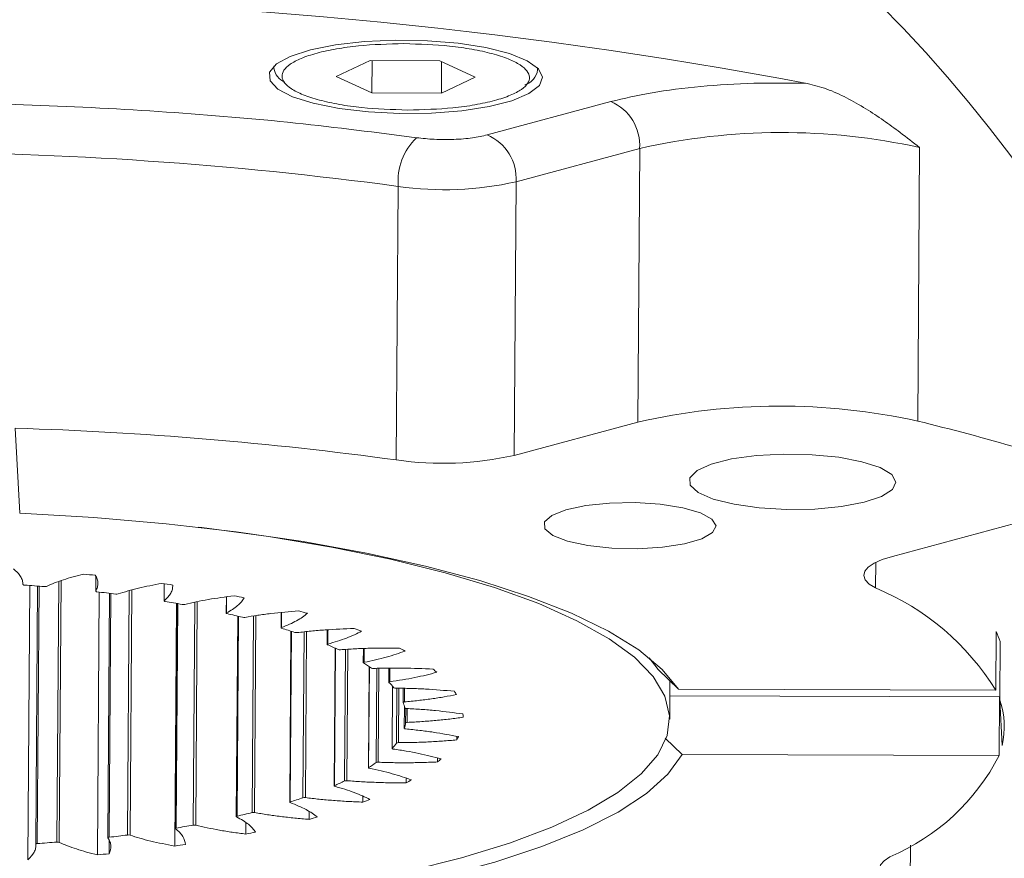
# Model space of a CAD drawing. Header units: millimetres. Extents: x 35 to 405, y 37 to 275.
# Tile 17 of 27: x 261 to 273, y 55 to 66. Entities that reach past the tile are written whole.
import ezdxf

# ---------------------------------------------------------------- set-up
doc = ezdxf.new("R2010")
doc.units = ezdxf.units.MM

msp = doc.modelspace()

# ---------------------------------------------------------------- linework, layer by layer
at = {"color": 8, "linetype": 'Continuous', "lineweight": 18}
for p, q in [((264.128, 65.0525), (264.1318, 65.0813)), ((267.3745, 65.0584), (267.3779, 65.0292)), ((271.5456, 58.961), (271.5433, 58.6446)), ((261.9308, 58.6048), (261.9321, 58.7878)), ((261.2106, 55.4955), (261.2329, 58.6668)), ((261.4751, 58.7253), (261.4525, 55.5127)), ((261.4814, 55.5095), (261.5041, 58.7358)), ((262.3541, 55.598), (262.3754, 58.6207)), ((262.7736, 58.4873), (262.775, 58.6968)), ((262.0954, 55.573), (262.1166, 58.5769)), ((262.345, 58.6127), (262.3238, 55.5999)), ((263.5426, 58.337), (263.544, 58.5353)), ((262.9224, 55.686), (262.9419, 58.4522)), ((263.1513, 58.4703), (263.132, 55.7221)), ((263.1629, 55.7214), (263.1823, 58.4768)), ((263.6723, 55.8321), (263.6897, 58.2956)), ((263.8752, 58.2996), (263.8581, 55.8764)), ((263.8889, 55.877), (263.906, 58.3046)), ((264.22, 58.1576), (264.2213, 58.3422)), ((264.3275, 56.0076), (264.3423, 58.1108)), ((264.4995, 58.104), (264.4851, 56.0593)), ((264.5151, 56.0611), (264.5296, 58.1073)), ((264.7899, 57.9532), (264.7911, 58.1296)), ((264.8726, 56.2086), (264.8845, 57.9021)), ((265.2388, 57.7287), (265.24, 57.8993)), ((265.0098, 57.8873), (264.9984, 56.2663)), ((265.0269, 56.2694), (265.0383, 57.8891)), ((265.2948, 56.4304), (265.3036, 57.6745)), ((265.394, 57.6542), (265.3858, 56.4927)), ((265.4122, 56.4969), (265.4203, 57.6548)), ((265.5562, 57.4892), (265.5574, 57.6572)), ((265.5843, 56.6676), (265.5896, 57.4332)), ((265.6431, 57.4101), (265.6384, 56.7332)), ((265.6619, 56.7384), (265.6667, 57.4096)), ((265.7348, 57.2405), (265.736, 57.4082)), ((265.7342, 56.9148), (265.7361, 57.1839)), ((265.7513, 57.1552), (265.7501, 56.982)), ((265.7703, 56.9882), (265.7715, 57.1592)), ((271.9728, 55.4733), (271.9691, 54.9399))]:
    msp.add_line(p, q, dxfattribs=at)
at = {"color": 7, "linetype": 'Continuous', "lineweight": 18}
for p, q in [((264.1281, 65.0779), (264.128, 65.0523)), ((264.8948, 64.9468), (265.3129, 65.1448)), ((265.3129, 65.1448), (266.1703, 65.1425)), ((265.3342, 64.7465), (265.337, 65.1447)), ((266.1703, 65.1425), (266.6096, 64.9422)), ((266.1943, 65.1315), (266.1916, 64.7442)), ((267.3779, 65.0294), (267.3781, 65.055)), ((265.3342, 64.7465), (264.8948, 64.9468)), ((266.6096, 64.9422), (266.1916, 64.7442)), ((266.1916, 64.7442), (265.3342, 64.7465)), ((266.7569, 64.2286), (268.2802, 64.6389)), ((267.1121, 63.6512), (268.6354, 64.0615)), ((268.6354, 64.0615), (268.6117, 60.6897)), ((272.0859, 64.0736), (272.0621, 60.7018)), ((267.1121, 63.6512), (267.0884, 60.2794)), ((265.6359, 60.2223), (265.6596, 63.5941)), ((268.6117, 60.6897), (267.0884, 60.2794)), ((260.9376, 60.6139), (260.9937, 59.5656)), ((271.7499, 59.0345), (273.2732, 59.4448)), ((261.9318, 58.7884), (261.9305, 58.6038)), ((261.0942, 55.2947), (261.118, 58.6756)), ((261.2144, 58.6683), (261.192, 55.4892)), ((262.7739, 58.6969), (262.7724, 58.4853)), ((261.9749, 58.5941), (261.9521, 55.3556)), ((262.1017, 58.5788), (262.0805, 55.5669)), ((263.5415, 58.535), (263.54, 58.3341)), ((262.9262, 58.455), (262.9051, 55.4646)), ((262.9304, 58.4542), (262.9109, 55.6805)), ((263.6812, 58.2976), (263.6638, 55.8271)), ((264.2168, 58.3417), (264.2155, 58.1538)), ((264.3365, 58.1127), (264.3217, 56.0034)), ((264.7842, 58.1293), (264.7829, 57.9487)), ((273.0236, 57.3862), (273.0286, 58.1088)), ((264.8809, 57.9038), (264.869, 56.2052)), ((265.2302, 57.8989), (265.2289, 57.7234)), ((273.0787, 57.9854), (273.0736, 57.2629)), ((268.8636, 57.6383), (268.7505, 57.785)), ((265.3017, 57.6757), (265.2929, 56.4278)), ((265.5444, 57.6572), (265.5432, 57.4834)), ((269.115, 57.3968), (268.8636, 57.6383)), ((265.589, 57.434), (265.5836, 56.666)), ((265.7195, 57.4085), (265.7183, 57.2343)), ((269.0056, 57.0263), (269.009, 57.4986)), ((269.0077, 57.3152), (273.0717, 57.3043)), ((269.115, 57.3968), (273.0236, 57.3862)), ((273.0717, 57.3043), (273.0666, 56.5818)), ((265.736, 57.1842), (265.7341, 56.9142)), ((273.0736, 57.2629), (273.1034, 56.7049)), ((266.3813, 56.8166), (266.381, 56.7725)), ((268.9504, 56.7918), (269.1581, 56.5923)), ((273.0666, 56.5818), (269.1581, 56.5923)), ((266.1452, 56.5504), (266.1449, 56.501)), ((265.7565, 56.301), (265.7561, 56.2434)), ((265.2243, 56.0768), (265.2238, 56.0057)), ((264.561, 55.8894), (264.5603, 55.7935)), ((263.7823, 55.7533), (263.7813, 55.6117)), ((262.0951, 55.369), (262.0963, 55.5362))]:
    msp.add_line(p, q, dxfattribs=at)
at = {"color": 7, "linetype": 'Continuous', "lineweight": 18, "flags": 128}
for points in [[(267.4395, 64.9399), (267.3996, 64.8357), (267.2709, 64.7373), (267.0603, 64.6501), (266.7792, 64.5788), (266.4428, 64.5272), (266.0691, 64.498), (265.6783, 64.493), (265.2915, 64.5123), (264.9296, 64.5548), (264.612, 64.6184), (264.3558, 64.6996), (264.175, 64.794), (264.0792, 64.8964), (264.0735, 65.0015), (264.1584, 65.1035), (264.3292, 65.1969), (264.5767, 65.2767), (264.8876, 65.3386), (265.2451, 65.3793), (265.63, 65.3965), (266.0214, 65.3893), (266.3983, 65.3582), (266.7404, 65.3047), (267.0292, 65.2319), (267.2492, 65.1435), (267.3885, 65.0444), (267.4395, 64.9399)], [(271.7938, 59.9497), (271.7515, 59.8576), (271.6177, 59.7726), (271.4025, 59.701), (271.1217, 59.648), (270.7963, 59.6177), (270.4502, 59.6123), (270.1093, 59.6322), (269.7987, 59.6758), (269.5416, 59.7401), (269.357, 59.8201), (269.2585, 59.91), (269.2535, 60.0031), (269.3424, 60.0925), (269.5185, 60.1716), (269.7688, 60.2345), (270.0748, 60.2765), (270.4137, 60.2945), (270.7604, 60.2872), (271.0892, 60.2552), (271.3757, 60.2007), (271.5987, 60.1279), (271.7416, 60.0421), (271.7938, 59.9497)], [(269.5778, 59.4106), (269.5351, 59.3268), (269.4018, 59.2506), (269.1898, 59.1889), (268.9178, 59.1472), (268.6101, 59.1292), (268.2939, 59.1364), (267.9975, 59.1682), (267.7471, 59.2218), (267.5649, 59.2924), (267.4672, 59.3739), (267.4627, 59.4588), (267.5517, 59.5397), (267.7263, 59.6094), (267.9711, 59.6617), (268.2642, 59.6919), (268.5796, 59.6974), (268.8894, 59.6777), (269.1659, 59.6345), (269.3846, 59.5716), (269.5261, 59.4947), (269.5778, 59.4106)], [(260.9937, 59.5656), (261.9078, 59.5124), (262.8005, 59.4358), (263.6636, 59.3367), (264.489, 59.2158), (265.2689, 59.0745), (265.9961, 58.9139), (266.6637, 58.7356), (267.2655, 58.5413), (267.7959, 58.3327), (268.25, 58.1119), (268.6233, 57.8808), (268.9126, 57.6417), (269.115, 57.3968)], [(263.1961, 59.3936), (263.2403, 59.3884), (264.0585, 59.2788), (264.8354, 59.1488), (265.5636, 58.9996), (266.2365, 58.8326), (266.8477, 58.6494), (267.3915, 58.4516), (267.8629, 58.2411), (268.2574, 58.0199), (268.5713, 57.7901), (268.8018, 57.5537), (268.9466, 57.313), (269.0045, 57.0703), (268.9749, 56.8277), (268.858, 56.5877), (268.6549, 56.3523), (268.3676, 56.1239), (267.9988, 55.9045), (267.5518, 55.6962), (267.0308, 55.5009), (266.4408, 55.3205), (265.7872, 55.1566)], [(271.5433, 58.6446), (271.4647, 58.6935), (271.4154, 58.7449), (271.3966, 58.7976), (271.4088, 58.8501), (271.4516, 58.9014), (271.5241, 58.9499), (271.6243, 58.9947), (271.7499, 59.0345)], [(261.0533, 58.6803), (261.0494, 58.6806), (261.0457, 58.6812), (261.0424, 58.6819), (261.0395, 58.6827), (261.0372, 58.6837), (261.0355, 58.6847), (261.0345, 58.6858), (261.0342, 58.6869)], [(261.9461, 58.5975), (261.9424, 58.598), (261.939, 58.5987), (261.9361, 58.5995), (261.9338, 58.6005), (261.932, 58.6015), (261.9309, 58.6026), (261.9305, 58.6037), (261.9308, 58.6048)], [(262.7845, 58.4794), (262.7811, 58.4801), (262.7782, 58.4809), (262.7758, 58.4819), (262.774, 58.4829), (262.7729, 58.484), (262.7724, 58.4851), (262.7726, 58.4862), (262.7736, 58.4873)], [(263.5491, 58.3289), (263.5461, 58.3297), (263.5436, 58.3306), (263.5418, 58.3316), (263.5406, 58.3327), (263.5401, 58.3338), (263.5402, 58.3349), (263.5411, 58.336), (263.5426, 58.337)], [(264.2218, 58.1493), (264.2193, 58.1502), (264.2174, 58.1512), (264.2161, 58.1523), (264.2155, 58.1534), (264.2156, 58.1545), (264.2165, 58.1556), (264.2179, 58.1567), (264.22, 58.1576)], [(264.7868, 57.945), (264.7849, 57.946), (264.7836, 57.9471), (264.7829, 57.9482), (264.783, 57.9493), (264.7838, 57.9504), (264.7852, 57.9514), (264.7872, 57.9524), (264.7899, 57.9532)], [(265.2311, 57.7207), (265.2297, 57.7218), (265.229, 57.7229), (265.229, 57.724), (265.2297, 57.7251), (265.2311, 57.7261), (265.2331, 57.7271), (265.2357, 57.728), (265.2388, 57.7287)], [(265.5441, 57.4817), (265.5433, 57.4828), (265.5433, 57.4839), (265.5439, 57.485), (265.5452, 57.486), (265.5472, 57.487), (265.5497, 57.4879), (265.5528, 57.4886), (265.5562, 57.4892)], [(265.7184, 57.2335), (265.7183, 57.2346), (265.7189, 57.2357), (265.7202, 57.2368), (265.7221, 57.2378), (265.7246, 57.2387), (265.7276, 57.2394), (265.731, 57.24), (265.7348, 57.2405)], [(265.7512, 56.9077), (265.7474, 56.9082), (265.7439, 56.9088), (265.7408, 56.9096), (265.7382, 56.9105), (265.7362, 56.9115), (265.7349, 56.9126), (265.7342, 56.9137), (265.7342, 56.9148)], [(269.1581, 56.5923), (268.9818, 56.3484), (268.7181, 56.1108), (268.3693, 55.8816), (267.9388, 55.6632), (267.4306, 55.4574), (266.8494, 55.2662), (266.2006, 55.0915), (265.4905, 54.9348), (264.7254, 54.7976), (264.3561, 54.7412)], [(265.5972, 56.66), (265.5936, 56.6606), (265.5905, 56.6613), (265.5879, 56.6622), (265.5858, 56.6632), (265.5844, 56.6643), (265.5837, 56.6654), (265.5836, 56.6665), (265.5843, 56.6676)], [(265.3033, 56.4223), (265.3001, 56.4231), (265.2974, 56.4239), (265.2953, 56.4249), (265.2939, 56.426), (265.2931, 56.4271), (265.293, 56.4282), (265.2935, 56.4293), (265.2948, 56.4304)], [(264.8764, 56.2004), (264.8737, 56.2012), (264.8715, 56.2022), (264.87, 56.2033), (264.8692, 56.2044), (264.869, 56.2055), (264.8695, 56.2066), (264.8707, 56.2077), (264.8726, 56.2086)], [(264.3266, 55.9994), (264.3244, 56.0003), (264.3228, 56.0014), (264.3219, 56.0025), (264.3217, 56.0036), (264.3221, 56.0047), (264.3233, 56.0058), (264.3251, 56.0067), (264.3275, 56.0076)], [(263.6667, 55.8239), (263.6651, 55.825), (263.6641, 55.8261), (263.6638, 55.8272), (263.6642, 55.8283), (263.6653, 55.8294), (263.6671, 55.8304), (263.6694, 55.8313), (263.6723, 55.8321)], [(262.9122, 55.6783), (262.9112, 55.6794), (262.9109, 55.6805), (262.9112, 55.6816), (262.9123, 55.6827), (262.914, 55.6837), (262.9163, 55.6846), (262.9191, 55.6854), (262.9224, 55.686)], [(261.192, 55.489), (261.1923, 55.4901), (261.1932, 55.4912), (261.1948, 55.4922), (261.197, 55.4931), (261.1998, 55.494), (261.203, 55.4946), (261.2067, 55.4952), (261.2106, 55.4955)], [(262.0809, 55.5657), (262.0805, 55.5668), (262.0808, 55.568), (262.0817, 55.569), (262.0834, 55.5701), (262.0856, 55.571), (262.0885, 55.5718), (262.0917, 55.5725), (262.0954, 55.573)], [(271.9691, 54.9399), (271.8392, 54.9804), (271.7341, 55.0257), (271.6564, 55.0747), (271.6081, 55.1261), (271.5903, 55.1788), (271.6035, 55.2313), (271.6473, 55.2825), (271.7207, 55.331)]]:
    msp.add_lwpolyline(points, dxfattribs=at)
at = {"color": 7, "linetype": 'Continuous', "lineweight": 18}
msp.add_circle((259.6077, 53.842), 16.9586, dxfattribs=at)
for centre, radius, start, end in [((259.2781, 3.8618), 62.0622, 79.393629, 100.297851), ((264.3544, 65.0867), 0.229, 188.57203, 246.43932), ((267.1501, 65.0636), 0.2304, 287.92345, 351.41081), ((268.0487, 64.0986), 0.5878, 356.38124, 66.81025), ((266.5255, 63.6883), 0.5878, 356.38124, 66.81025), ((270.3877, 56.3508), 7.9073, 77.5981, 102.80311), ((266.4066, 63.6557), 0.7495, 134.05349, 184.71507), ((259.3559, 16.8388), 47.1783, 82.32153, 97.36995), ((266.2313, 67.5552), 4.0021, 261.78747, 282.71436), ((270.3639, 52.979), 7.9073, 77.5981, 102.80311), ((265.3097, 32.9274), 28.5834, 73.76004, 76.33555), ((259.5726, 15.8542), 44.7805, 82.21823, 88.25313), ((266.2075, 64.1834), 4.0021, 261.78747, 282.71436), ((259.7048, 37.0703), 21.8444, 84.16487, 84.54536), ((259.5844, 37.8521), 20.8799, 85.29512, 85.96573), ((261.3047, 58.7265), 0.0654, 263.24642, 288.67292), ((260.1497, 40.668), 18.2189, 81.37994, 81.80936), ((270.3358, 55.7245), 3.16, 31.72731, 67.53334), ((259.8658, 40.6566), 18.0611, 82.64728, 83.38597), ((262.1879, 58.6441), 0.0757, 261.877, 284.85385), ((260.8731, 44.7812), 14.0421, 78.14029, 78.65112), ((260.3898, 44.1812), 14.4974, 79.63693, 80.4922), ((263.0118, 58.5223), 0.0815, 260.03168, 281.8619), ((261.1556, 47.9015), 10.6985, 76.02523, 77.07256), ((263.7567, 58.3634), 0.0819, 257.71049, 279.46607), ((261.8402, 48.8202), 9.8881, 74.15026, 74.79566), ((262.1027, 51.3107), 7.1594, 71.41499, 72.78393), ((262.9539, 52.2726), 6.2593, 68.89718, 69.7726), ((264.4046, 58.1709), 0.0768, 254.8158, 277.55426), ((271.9356, 57.5936), 1.2084, 18.92004, 25.23354), ((263.1214, 54.0185), 4.2651, 65.08202, 67.01561), ((264.0725, 54.8017), 3.4921, 61.41018, 62.70195), ((264.9401, 57.95), 0.0671, 251.13683, 276.1118), ((264.0733, 55.8251), 2.2213, 55.59749, 58.58477), ((265.3501, 57.7074), 0.0542, 246.28628, 275.2419), ((265.0369, 56.3078), 1.7011, 49.7328, 51.81938), ((264.8185, 56.7537), 1.0278, 40.10254, 45.09638), ((265.6251, 57.4504), 0.0402, 239.55181, 275.2479), ((265.702, 56.9384), 0.7808, 30.22046, 33.72732), ((265.2433, 57.0367), 0.5143, 14.57715, 22.50147), ((265.7586, 57.1868), 0.0271, 229.5694, 276.83684), ((272.1331, 56.9328), 0.9968, 346.78272, 19.34384), ((265.9657, 57.0477), 0.4932, 0.44475, 5.20859), ((265.2827, 57.0574), 0.4735, 342.47456, 350.84852), ((265.7668, 56.9637), 0.0248, 81.74396, 132.17612), ((265.789, 57.1106), 0.6817, 330.27029, 334.10913), ((264.9335, 57.2598), 0.8799, 317.69642, 323.23565), ((265.6579, 56.7011), 0.0375, 83.7894, 121.29412), ((270.6722, 57.8087), 2.6905, 292.93605, 332.86778), ((264.2548, 58.0463), 1.9217, 302.76344, 306.05369), ((265.4068, 56.4457), 0.0515, 84.03357, 114.05582), ((265.2038, 57.6133), 1.4569, 310.23376, 312.54738), ((263.3561, 59.6834), 3.7912, 293.57766, 295.66921), ((265.0193, 56.2051), 0.0647, 83.30378, 108.90409), ((264.3066, 58.9401), 3.0615, 298.25779, 299.668), ((262.3751, 62.2363), 6.5275, 287.40386, 288.85981), ((264.5046, 55.9866), 0.0752, 81.96157, 105.03188), ((263.2388, 61.2824), 5.6377, 290.61488, 291.55353), ((261.4505, 65.546), 9.9648, 282.88365, 283.98178), ((263.875, 55.7969), 0.0813, 80.14045, 102.00334), ((260.6945, 69.2537), 13.7494, 279.32546, 280.21148), ((263.1456, 55.6413), 0.082, 77.84594, 99.57975), ((262.1584, 64.5878), 9.1165, 285.27614, 285.95746), ((260.1716, 72.8672), 17.4009, 276.34759, 277.10484), ((262.3341, 55.5234), 0.0772, 74.9856, 97.64365), ((261.2088, 68.5611), 13.2025, 281.23622, 281.76849), ((259.8871, 75.8571), 20.4045, 273.71884, 274.39983), ((261.4598, 55.4454), 0.0677, 71.35568, 96.1751), ((260.4909, 72.716), 17.4195, 277.96642, 278.40888), ((260.0443, 76.4687), 21.1991, 275.16331, 275.55148)]:
    msp.add_arc(centre, radius, start, end, dxfattribs=at)
at = {"color": 8, "linetype": 'Continuous', "lineweight": 18}
msp.add_open_spline([(268.7309, 76.8791), (269.4336, 76.804), (270.8392, 76.6538), (272.8872, 76.3662), (274.8778, 76.0323), (276.8007, 75.644), (278.6174, 75.2077), (280.3113, 74.7231), (281.8518, 74.1964), (283.2169, 73.6333), (284.3887, 73.0405), (285.3538, 72.4255), (286.1044, 71.7961), (286.636, 71.1625), (286.9563, 70.5283), (287.0682, 69.9054), (286.986, 69.293), (286.7187, 68.6951), (286.2687, 68.1064), (285.6274, 67.5218), (284.7912, 66.9461), (283.7449, 66.3801), (282.5024, 65.8345), (281.0512, 65.3163), (279.6924, 64.9004), (278.7607, 64.6764), (278.4342, 64.598)], degree=3, knots=[0, 0, 0, 0, 0.0402392, 0.0804773, 0.1226114, 0.1647433, 0.2079763, 0.2517388, 0.2958614, 0.3401664, 0.3844713, 0.428594, 0.4723564, 0.5155895, 0.5577236, 0.5998555, 0.6400953, 0.6803327, 0.7205725, 0.76081, 0.8029441, 0.845076, 0.888309, 0.9320715, 0.9761941, 1, 1, 1, 1], dxfattribs=at)
at = {"color": 7, "linetype": 'Continuous', "lineweight": 18}
for points, knots in [([(265.7741, 64.5355), (265.582, 64.5415), (265.2865, 64.5507), (264.9287, 64.6026), (264.6819, 64.6561), (264.4804, 64.7221), (264.2911, 64.8178), (264.1906, 64.9487), (264.2771, 65.079), (264.4562, 65.1737), (264.6507, 65.2387), (264.8919, 65.2908), (265.2442, 65.3409), (265.5388, 65.3485), (265.7304, 65.3534)], [0, 0, 0, 0, 0.1197284, 0.1841803, 0.25, 0.3158197, 0.3802716, 0.5, 0.6197284, 0.6841803, 0.75, 0.8158197, 0.8802716, 1, 1, 1, 1]), ([(265.7304, 65.3534), (265.9224, 65.3474), (266.2179, 65.3382), (266.5758, 65.2863), (266.8226, 65.2328), (267.0241, 65.1668), (267.2134, 65.0711), (267.3139, 64.9403), (267.2274, 64.8099), (267.0483, 64.7152), (266.8537, 64.6502), (266.6126, 64.5981), (266.2602, 64.5481), (265.9656, 64.5405), (265.7741, 64.5355)], [0, 0, 0, 0, 0.1197284, 0.1841803, 0.25, 0.3158197, 0.3802716, 0.5, 0.6197284, 0.6841803, 0.75, 0.8158197, 0.8802716, 1, 1, 1, 1]), ([(268.2802, 64.6389), (268.4433, 64.6775), (268.7737, 64.7557), (269.3816, 64.831), (270.0354, 64.8728), (270.4812, 64.8667), (270.7013, 64.8636)], [0, 0, 0, 0, 0.2468821, 0.5, 0.7531179, 1, 1, 1, 1]), ([(270.7013, 64.8636), (270.7821, 64.8427), (270.9462, 64.8003), (271.1874, 64.6887), (271.4199, 64.5563), (271.6397, 64.4098), (271.8601, 64.2491), (272.0063, 64.1355), (272.0859, 64.0736)], [0, 0, 0, 0, 0.1617098, 0.3281696, 0.4995449, 0.6596282, 0.8144886, 1, 1, 1, 1]), ([(253.0723, 64.2289), (253.5581, 64.2896), (254.5402, 64.4124), (256.1206, 64.5369), (257.7678, 64.6143), (259.4561, 64.637), (261.1473, 64.6052), (262.8033, 64.5189), (264.3976, 64.3858), (265.393, 64.2577), (265.8854, 64.1944)], [0, 0, 0, 0, 0.1219034, 0.2464229, 0.3727497, 0.5, 0.6272503, 0.7535771, 0.8780966, 1, 1, 1, 1]), ([(265.8854, 64.1944), (265.9573, 64.1864), (266.1048, 64.17), (266.3475, 64.1701), (266.5785, 64.1886), (266.6985, 64.2155), (266.7569, 64.2286)], [0, 0, 0, 0, 0.2436866, 0.5, 0.7563134, 1, 1, 1, 1]), ([(260.917, 58.8818), (260.9351, 58.8658), (260.9713, 58.8339), (261.007, 58.7852), (261.0299, 58.7361), (261.0327, 58.7033), (261.0342, 58.6869)], [0, 0, 0, 0, 0.2513445, 0.5026958, 0.7505573, 1, 1, 1, 1]), ([(261.3256, 58.6646), (261.3571, 58.6787), (261.42, 58.7067), (261.5646, 58.7591), (261.6948, 58.7931), (261.7812, 58.8157)], [0, 0, 0, 0, 0.2514431, 0.5028942, 1, 1, 1, 1]), ([(261.9256, 58.8015), (261.9345, 58.785), (261.9522, 58.7522), (261.9599, 58.7027), (261.9546, 58.6534), (261.9388, 58.621), (261.9308, 58.6048)], [0, 0, 0, 0, 0.2513445, 0.5026958, 0.7505573, 1, 1, 1, 1]), ([(262.2073, 58.5709), (262.2465, 58.5835), (262.3248, 58.6085), (262.4982, 58.6542), (262.6467, 58.6824), (262.7453, 58.7011)], [0, 0, 0, 0, 0.2514431, 0.5028942, 1, 1, 1, 1]), ([(262.8804, 58.6811), (262.8798, 58.6646), (262.8786, 58.6315), (262.8581, 58.5824), (262.8248, 58.5341), (262.7907, 58.5029), (262.7736, 58.4873)], [0, 0, 0, 0, 0.2513445, 0.5026958, 0.7505573, 1, 1, 1, 1]), ([(263.0285, 58.4426), (263.0745, 58.4533), (263.1665, 58.4748), (263.3645, 58.5127), (263.5278, 58.5343), (263.6363, 58.5487)], [0, 0, 0, 0, 0.2514431, 0.5028942, 1, 1, 1, 1]), ([(263.759, 58.5235), (263.749, 58.5072), (263.729, 58.4747), (263.6807, 58.4273), (263.6202, 58.3811), (263.5685, 58.3517), (263.5426, 58.337)], [0, 0, 0, 0, 0.2513445, 0.5026958, 0.7505573, 1, 1, 1, 1]), ([(263.7701, 58.2826), (263.8219, 58.2913), (263.9254, 58.3087), (264.1433, 58.3378), (264.3177, 58.3525), (264.4335, 58.3622)], [0, 0, 0, 0, 0.2514431, 0.5028942, 1, 1, 1, 1]), ([(264.5408, 58.3324), (264.5216, 58.3168), (264.4833, 58.2855), (264.4084, 58.2408), (264.3221, 58.1978), (264.2541, 58.1711), (264.22, 58.1576)], [0, 0, 0, 0, 0.2513445, 0.5026958, 0.7505573, 1, 1, 1, 1]), ([(264.4147, 58.0947), (264.471, 58.1012), (264.5835, 58.114), (264.8163, 58.1338), (264.9977, 58.1411), (265.1181, 58.1459)], [0, 0, 0, 0, 0.2514431, 0.5028942, 1, 1, 1, 1]), ([(265.2076, 58.1122), (265.1797, 58.0976), (265.1238, 58.0684), (265.0241, 58.0275), (264.914, 57.9886), (264.8313, 57.9651), (264.7899, 57.9532)], [0, 0, 0, 0, 0.2513445, 0.5026958, 0.7505573, 1, 1, 1, 1]), ([(264.9472, 57.8834), (265.0067, 57.8874), (265.1256, 57.8954), (265.3678, 57.9054), (265.5519, 57.9051), (265.6741, 57.9049)], [0, 0, 0, 0, 0.2514431, 0.5028942, 1, 1, 1, 1]), ([(265.7436, 57.868), (265.7076, 57.8548), (265.6356, 57.8284), (265.5134, 57.7922), (265.382, 57.7585), (265.2866, 57.7386), (265.2388, 57.7287)], [0, 0, 0, 0, 0.2513445, 0.5026958, 0.7505573, 1, 1, 1, 1]), ([(265.3551, 57.6534), (265.4164, 57.655), (265.5389, 57.658), (265.7849, 57.6579), (265.9673, 57.6501), (266.0884, 57.6449)], [0, 0, 0, 0, 0.25144309, 0.50289422, 1, 1, 1, 1]), ([(266.1364, 57.6057), (266.0932, 57.5942), (266.0067, 57.5711), (265.8648, 57.5405), (265.7153, 57.5127), (265.6094, 57.4971), (265.5562, 57.4892)], [0, 0, 0, 0, 0.25134446, 0.50269577, 0.75055734, 1, 1, 1, 1]), ([(265.6287, 57.4104), (265.6904, 57.4094), (265.8138, 57.4073), (266.0577, 57.3972), (266.2342, 57.382), (266.3514, 57.3719)], [0, 0, 0, 0, 0.2514431, 0.5028942, 1, 1, 1, 1]), ([(266.3767, 57.3314), (266.3272, 57.3218), (266.2283, 57.3027), (266.0701, 57.2783), (265.9059, 57.257), (265.792, 57.246), (265.7348, 57.2405)], [0, 0, 0, 0, 0.25134446, 0.50269577, 0.75055734, 1, 1, 1, 1]), ([(265.7618, 57.1598), (265.8224, 57.1563), (265.9437, 57.1493), (266.1798, 57.1293), (266.3463, 57.1071), (266.4568, 57.0924)], [0, 0, 0, 0, 0.25144309, 0.50289422, 1, 1, 1, 1]), ([(266.4588, 57.0515), (266.4043, 57.0441), (266.2953, 57.0292), (266.1244, 57.0117), (265.9495, 56.9975), (265.8302, 56.9913), (265.7703, 56.9882)], [0, 0, 0, 0, 0.2513445, 0.5026958, 0.7505573, 1, 1, 1, 1]), ([(265.7512, 56.9077), (265.8094, 56.9018), (265.9256, 56.8899), (266.1485, 56.8605), (266.301, 56.8319), (266.4023, 56.8129)], [0, 0, 0, 0, 0.2514431, 0.5028942, 1, 1, 1, 1]), ([(266.381, 56.7725), (266.3227, 56.7674), (266.2061, 56.7573), (266.0266, 56.747), (265.845, 56.7402), (265.7231, 56.739), (265.6619, 56.7384)], [0, 0, 0, 0, 0.25134446, 0.50269577, 0.75055734, 1, 1, 1, 1]), ([(265.5972, 56.66), (265.6514, 56.6517), (265.76, 56.6353), (265.9643, 56.5972), (266.0993, 56.5628), (266.189, 56.5399)], [0, 0, 0, 0, 0.2514431, 0.5028942, 1, 1, 1, 1]), ([(266.1449, 56.501), (266.0842, 56.4984), (265.9627, 56.4932), (265.7788, 56.4905), (265.5948, 56.4912), (265.4732, 56.495), (265.4122, 56.4969)], [0, 0, 0, 0, 0.25134446, 0.50269577, 0.75055734, 1, 1, 1, 1]), ([(265.3033, 56.4223), (265.3524, 56.412), (265.4507, 56.3913), (265.6318, 56.3455), (265.7461, 56.3061), (265.822, 56.2799)], [0, 0, 0, 0, 0.2514431, 0.5028942, 1, 1, 1, 1]), ([(264.8764, 56.2004), (264.9193, 56.1882), (265.005, 56.1638), (265.1585, 56.1113), (265.2495, 56.0678), (265.3099, 56.0389)], [0, 0, 0, 0, 0.25144309, 0.50289422, 1, 1, 1, 1]), ([(265.7561, 56.2434), (265.6944, 56.2433), (265.571, 56.2432), (265.387, 56.248), (265.2048, 56.2563), (265.0863, 56.265), (265.0269, 56.2694)], [0, 0, 0, 0, 0.2513445, 0.5026958, 0.7505573, 1, 1, 1, 1]), ([(264.3266, 55.9994), (264.3622, 55.9856), (264.4334, 55.9581), (264.5558, 55.9001), (264.6212, 55.8536), (264.6647, 55.8226)], [0, 0, 0, 0, 0.2514431, 0.5028942, 1, 1, 1, 1]), ([(265.2238, 56.0057), (265.1625, 56.0082), (265.04, 56.0131), (264.8602, 56.0253), (264.6842, 56.0409), (264.5716, 56.0544), (264.5151, 56.0611)], [0, 0, 0, 0, 0.2513445, 0.5026958, 0.7505573, 1, 1, 1, 1]), ([(264.5603, 55.7935), (264.5009, 55.7984), (264.3822, 55.8082), (264.2108, 55.8277), (264.0451, 55.8502), (263.9411, 55.8681), (263.8889, 55.877)], [0, 0, 0, 0, 0.2513445, 0.5026958, 0.7505573, 1, 1, 1, 1]), ([(263.7813, 55.6117), (263.7253, 55.6189), (263.6131, 55.6335), (263.4541, 55.6597), (263.3026, 55.6886), (263.2096, 55.7105), (263.1629, 55.7214)], [0, 0, 0, 0, 0.25134446, 0.50269577, 0.75055734, 1, 1, 1, 1]), ([(263.6667, 55.8239), (263.6942, 55.809), (263.7492, 55.779), (263.8375, 55.7168), (263.876, 55.6683), (263.9015, 55.6361)], [0, 0, 0, 0, 0.2514431, 0.5028942, 1, 1, 1, 1]), ([(262.9051, 55.4646), (262.8536, 55.474), (262.7506, 55.493), (262.6078, 55.5252), (262.474, 55.56), (262.3941, 55.5853), (262.3541, 55.598)], [0, 0, 0, 0, 0.2513445, 0.5026958, 0.7505573, 1, 1, 1, 1]), ([(262.9122, 55.6783), (262.931, 55.6624), (262.9684, 55.6306), (263.0207, 55.5658), (263.0312, 55.5165), (263.0382, 55.4837)], [0, 0, 0, 0, 0.2514431, 0.5028942, 1, 1, 1, 1]), ([(261.192, 55.489), (261.1922, 55.4724), (261.1924, 55.4393), (261.1697, 55.3738), (261.1243, 55.3263), (261.0942, 55.2947)], [0, 0, 0, 0, 0.2514431, 0.5028942, 1, 1, 1, 1]), ([(261.9521, 55.3556), (261.9064, 55.3671), (261.815, 55.3899), (261.6917, 55.4275), (261.5788, 55.4672), (261.5139, 55.4954), (261.4814, 55.5095)], [0, 0, 0, 0, 0.2513445, 0.5026958, 0.7505573, 1, 1, 1, 1]), ([(262.0809, 55.5657), (262.0904, 55.5493), (262.1094, 55.5165), (262.1244, 55.4506), (262.1068, 55.4016), (262.0951, 55.369)], [0, 0, 0, 0, 0.2514431, 0.5028942, 1, 1, 1, 1])]:
    msp.add_open_spline(points, degree=3, knots=knots, dxfattribs=at)

doc.saveas('drawing.dxf')
